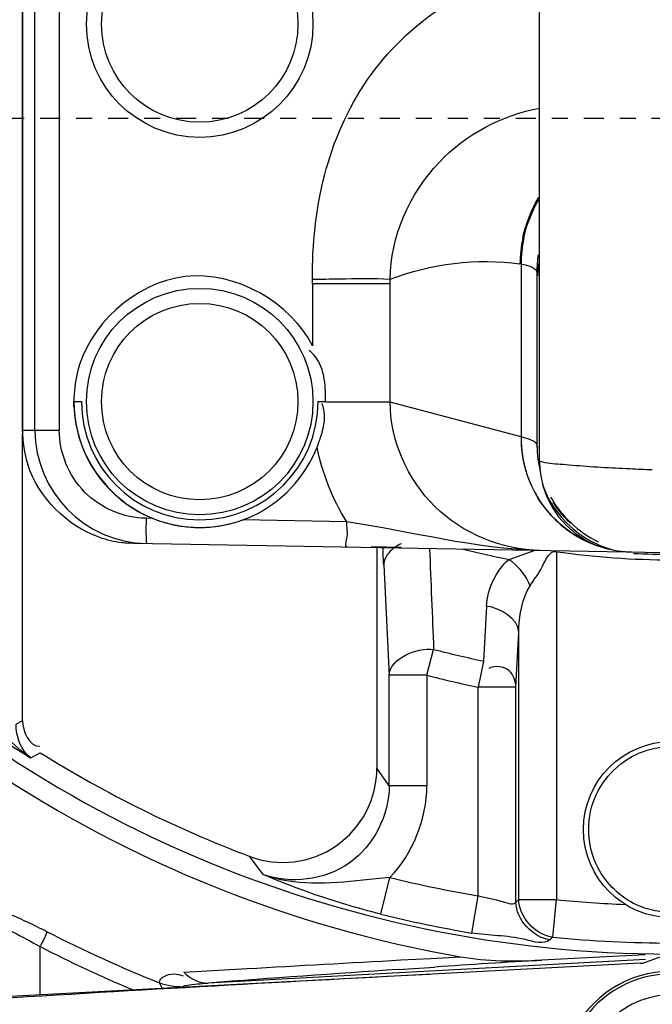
# Model space of a CAD drawing. Header units: inches. Extents: x 22575 to 24734, y 6028 to 6659.
# Tile 128 of 163: x 24588.48 to 24592.44, y 6497.71 to 6503.87. Entities that reach past the tile are written whole.
import ezdxf

# ---------------------------------------------------------------- set-up
doc = ezdxf.new("R2010")
doc.units = ezdxf.units.IN
doc.header["$LTSCALE"] = 0.5
doc.header["$MEASUREMENT"] = 0
doc.linetypes.add('CENTER', pattern=[2, 1.25, -0.25, 0.25, -0.25])
doc.layers.add('CL', color=1, linetype='Continuous')

# ---------------------------------------------------------------- blocks, each defined once
blk = doc.blocks.new('Flygt Large 14 MGD')
at = {"color": 6, "linetype": 'Continuous'}
for p, q in [((24499.6553, 6495.5329), (24499.6553, 6502.1788)), ((24496.4984, 6495.7242), (24496.4984, 6501.9875)), ((24496.6502, 6501.9875), (24496.6502, 6495.7242)), ((24496.4192, 6498.6984), (24496.4192, 6495.7256)), ((24496.4195, 6498.6984), (24496.4195, 6495.7255)), ((24499.5395, 6496.7632), (24499.5328, 6496.7642)), ((24499.5395, 6496.7632), (24499.5396, 6495.6831)), ((24498.7204, 6495.8994), (24498.7204, 6496.6693)), ((24499.6391, 6496.7126), (24499.642, 6496.6906)), ((24499.6391, 6496.7126), (24499.6391, 6495.6341)), ((24498.2351, 6496.6397), (24498.235, 6496.6497)), ((24498.2351, 6496.6397), (24498.2351, 6496.2516)), ((24498.7205, 6496.6397), (24498.2351, 6496.6397)), ((24496.7423, 6495.8706), (24496.7416, 6495.9031)), ((24498.7204, 6495.8994), (24498.3165, 6495.8994)), ((24499.5396, 6495.6831), (24498.7204, 6495.8994)), ((24496.4192, 6495.7255), (24496.4195, 6495.7255)), ((24496.4195, 6495.7255), (24496.4984, 6495.7242)), ((24496.4204, 6493.9065), (24496.4204, 6495.7016)), ((24496.4984, 6495.7242), (24496.6502, 6495.7242)), ((24499.6449, 6495.617), (24499.643, 6495.623)), ((24499.6449, 6495.617), (24499.643, 6495.6203)), ((24499.6508, 6495.5087), (24499.651, 6495.5077)), ((24499.655, 6495.5201), (24499.6553, 6495.5155)), ((24499.6553, 6495.5329), (24499.6554, 6495.5201)), ((24499.6553, 6495.5155), (24499.6557, 6495.509)), ((24499.6554, 6495.5201), (24499.656, 6495.5035)), ((24499.6557, 6495.509), (24499.656, 6495.5035)), ((24499.656, 6495.5035), (24499.6615, 6495.4488)), ((24497.2359, 6495.1723), (24497.1935, 6495.173)), ((24498.4487, 6495.1511), (24497.7964, 6495.1625)), ((24499.8379, 6495.1525), (24499.8453, 6495.1452)), ((24497.1153, 6495.017), (24497.0841, 6495.0182)), ((24497.1153, 6495.017), (24500.4348, 6494.959)), ((24498.6375, 6494.9904), (24498.6375, 6493.6102)), ((24499.4646, 6494.9154), (24499.6274, 6494.9734)), ((24499.761, 6494.9643), (24499.761, 6492.7874)), ((24498.6804, 6494.883), (24498.7144, 6494.1894)), ((24499.3242, 6494.6233), (24499.3049, 6494.2803)), ((24499.5073, 6494.1167), (24499.5251, 6494.46)), ((24499.5251, 6492.7874), (24499.5251, 6494.46)), ((24498.9504, 6494.1915), (24498.9928, 6494.353)), ((24499.3049, 6494.2803), (24499.2714, 6494.1167)), ((24498.7145, 6493.4996), (24498.7145, 6494.1915)), ((24498.9504, 6494.1915), (24498.7145, 6494.1915)), ((24498.9504, 6494.1915), (24498.9504, 6493.4998)), ((24499.2714, 6492.8111), (24499.2714, 6494.1167)), ((24499.5073, 6494.1167), (24499.2714, 6494.1167)), ((24499.5073, 6492.7713), (24499.5073, 6494.1167)), ((24496.4204, 6493.9065), (24496.3812, 6493.8848)), ((24496.4714, 6493.6742), (24496.5315, 6493.7064)), ((24498.7145, 6493.4996), (24498.6375, 6493.6102)), ((24498.9504, 6493.4996), (24498.7145, 6493.4996)), ((24497.8389, 6493.0587), (24497.9248, 6492.9449)), ((24498.6623, 6492.6967), (24498.719, 6492.9256)), ((24499.2325, 6492.5784), (24499.2714, 6492.8111)), ((24499.5251, 6492.7874), (24499.5073, 6492.7713)), ((24499.5251, 6492.7874), (24499.761, 6492.7874)), ((24499.7377, 6492.5527), (24499.761, 6492.7874)), ((24499.7332, 6492.5532), (24499.7194, 6492.5366)), ((24496.5307, 6492.1921), (24496.5308, 6492.4935)), ((24500.3178, 6492.4124), (24497.5825, 6492.2653)), ((24498.7884, 6492.4097), (24498.9753, 6492.4199)), ((24498.9753, 6492.4199), (24499.1597, 6492.4299)), ((24500.3163, 6492.4423), (24499.6687, 6492.4084)), ((24500.3187, 6492.3958), (24500.4817, 6492.4551)), ((24500.2845, 6492.3888), (24496.0942, 6492.1692)), ((24497.4291, 6492.3332), (24497.8255, 6492.3559)), ((24498.7716, 6492.3505), (24499.0007, 6492.3658))]:
    blk.add_line(p, q, dxfattribs=at)
at = {"color": 7, "linetype": 'Continuous'}
for p, q in [((24496.7416, 6495.9031), (24496.7888, 6495.9031)), ((24498.2691, 6495.9031), (24498.3164, 6495.9031)), ((24498.7888, 6494.9904), (24498.6008, 6494.9947))]:
    blk.add_line(p, q, dxfattribs=at)
at = {"color": 6, "linetype": 'Continuous'}
for points in [[(24498.235, 6496.6497), (24498.235, 6496.6563), (24498.235, 6496.6596), (24498.235, 6496.6629), (24498.2349, 6496.6662), (24498.2349, 6496.6695)], [(24499.6508, 6495.5087), (24499.6526, 6495.4996), (24499.6553, 6495.487), (24499.6584, 6495.4734), (24499.6594, 6495.4695)], [(24499.6552, 6495.5191), (24499.655, 6495.5211), (24499.6549, 6495.5221), (24499.6549, 6495.5226), (24499.6549, 6495.5224), (24499.6549, 6495.5215), (24499.655, 6495.5201)], [(24499.6615, 6495.4488), (24499.6768, 6495.3772), (24499.7014, 6495.3077), (24499.7344, 6495.2425), (24499.7749, 6495.1828), (24499.823, 6495.1283), (24499.8776, 6495.0804), (24499.9373, 6495.0402), (24500.0023, 6495.0077), (24500.0714, 6494.9835), (24500.1423, 6494.9686), (24500.2131, 6494.9629)], [(24499.8483, 6495.1424), (24499.8438, 6495.1467), (24499.8354, 6495.1549), (24499.8238, 6495.167), (24499.8109, 6495.181), (24499.7973, 6495.1969), (24499.7828, 6495.2149), (24499.7686, 6495.2339), (24499.7548, 6495.2539), (24499.7414, 6495.275)]]:
    blk.add_lwpolyline(points, dxfattribs=at)
at = {"color": 7, "linetype": 'Continuous'}
blk.add_lwpolyline([(24500.2845, 6492.3888), (24500.2884, 6492.3891), (24500.2923, 6492.3895), (24500.2961, 6492.39), (24500.3, 6492.3907), (24500.3038, 6492.3914), (24500.3076, 6492.3923), (24500.3113, 6492.3934), (24500.315, 6492.3945), (24500.3187, 6492.3958)], dxfattribs=at)
at = {"color": 6, "linetype": 'Continuous'}
for centre, radius in [((24500.4817, 6497.6747), 16.5354), ((24500.4817, 6497.6747), 13.0393), ((24497.529, 6498.2653), 0.7087), ((24497.529, 6498.2653), 0.6142), ((24497.529, 6495.9031), 0.7087), ((24497.529, 6495.9031), 0.6142), ((24500.4817, 6493.2259), 0.5512)]:
    blk.add_circle(centre, radius, dxfattribs=at)
for centre, radius, start, end in [((24500.4817, 6497.6747), 16.5917, 117.49465, 109.75854), ((24500.4817, 6497.0055), 13.8976, 91.9859, 268.01409), ((24500.4817, 6497.6747), 13.2284, 91.5783, 88.4217), ((24500.4817, 6500.037), 7.5903, 270.10968, 206.31179), ((24500.3471, 6496.7595), 0.8143, 168.22141, 179.67017), ((24500.3531, 6496.7584), 0.8136, 168.19089, 179.66418), ((24500.4243, 6496.7141), 0.7857, 172.05711, 179.92734), ((24500.4243, 6496.7119), 0.7852, 172.27935, 179.94938), ((24500.4235, 6496.6902), 0.7816, 174.42148, 179.96667), ((24499.6153, 6496.7099), 0.024, 6.60297, 12.57514), ((24497.1332, 6495.7264), 0.714, 180.06626, 197.73476), ((24497.1338, 6495.7263), 0.7142, 180.06271, 197.72177), ((24497.208, 6495.725), 0.7095, 180.06757, 269.05506), ((24499.2633, 6494.6987), 1.0225, 73.16543, 74.32458), ((24500.3121, 6495.6343), 0.673, 180.01624, 188.76907), ((24500.3182, 6495.635), 0.6791, 188.75011, 190.71604), ((24500.3153, 6495.6344), 0.6762, 190.79501, 193.61578), ((24500.2195, 6495.533), 0.5642, 182.99843, 187.10044), ((24500.2246, 6495.5336), 0.5694, 187.09647, 191.85918), ((24497.1285, 6495.7295), 0.7127, 251.24702, 263.04098), ((24497.1285, 6495.729), 0.7122, 251.23529, 263.03489), ((24497.128, 6495.7253), 0.7085, 263.04005, 266.44871), ((24497.128, 6495.7246), 0.7078, 263.03427, 266.44654), ((24771.9197, 6505.8453), 273.1688, 182.278577, 182.411162), ((24500.4817, 6500.037), 5.2216, 255.53199, 258.76769), ((24500.4817, 6500.037), 5.1236, 261.91359, 278.08641), ((24500.225, 6495.5131), 0.5503, 267.33184, 268.9976), ((24500.4817, 6500.037), 5.0891, 267.30453, 272.69547), ((24499.2833, 6494.6503), 0.3212, 51.58082, 55.6269), ((24500.4817, 6500.037), 7.5212, 223.86498, 237.77713), ((24500.4817, 6500.037), 7.5903, 223.68821, 269.87952), ((24500.4827, 6497.6665), 13.2319, 193.62745, 269.36225), ((24500.4817, 6500.037), 5.8757, 255.32032, 258.44594), ((24500.4817, 6500.037), 6.0427, 255.32032, 258.44594), ((24500.4817, 6500.037), 7.462, 238.03573, 249.25732), ((24498.0483, 6493.6094), 0.5892, 249.18393, 0.07339), ((24500.4817, 6500.037), 7.3265, 256.07854, 260.49137), ((24500.4817, 6500.037), 7.2853, 264.32255, 267.71585), ((24500.4817, 6500.037), 7.5624, 256.07846, 260.49137), ((24500.2473, 6499.7273), 8.0299, 242.78563, 248.29143), ((24500.4817, 6500.037), 7.5212, 264.32255, 275.67745), ((24500.2464, 6499.7166), 8.1228, 242.77833, 247.3112), ((24508.3209, 6351.3183), 141.3551, 93.509177, 93.780504), ((24516.0783, 6165.0853), 327.6816, 92.992956, 93.496646), ((24509.0607, 6340.4402), 152.2584, 93.874818, 94.323456), ((24500.4817, 6491.6511), 0.6722, 31.83477, 148.16523), ((24500.4817, 6491.6511), 0.5411, 41.83887, 138.16113)]:
    blk.add_arc(centre, radius, start, end, dxfattribs=at)
at = {"color": 7, "linetype": 'Continuous'}
for centre, radius, start, end in [((24497.6033, 6495.9113), 0.8618, 180.5283, 184.34593), ((24497.529, 6495.9031), 0.7874, 180, 288.38491), ((24497.529, 6495.9031), 0.7402, 180, 360), ((24497.5893, 6495.9103), 0.8478, 184.35143, 185.87806), ((24500.2678, 6495.6778), 0.7285, 179.57262, 197.15794), ((24500.268, 6495.6775), 0.7282, 179.5613, 191.68403), ((24494.4541, 6497.0809), 4.0802, 338.9992, 339.3205), ((24500.2526, 6495.674), 0.7124, 191.66074, 204.00459), ((24500.2559, 6495.6749), 0.7162, 197.21632, 203.16579), ((24500.2572, 6495.6754), 0.7176, 203.1625, 209.09375), ((24500.2653, 6495.6806), 0.7266, 204.07127, 209.9886), ((24500.2528, 6495.6729), 0.7125, 209.0904, 215.05731), ((24497.5604, 6495.9619), 0.8537, 242.13524, 247.65807), ((24497.4978, 6495.9939), 0.8834, 292.88311, 293.84078), ((24497.5255, 6495.8928), 0.7766, 248.09936, 253.6878), ((24497.5289, 6495.904), 0.7882, 253.68157, 259.27263), ((24497.529, 6495.9042), 0.7885, 259.27085, 260.7282), ((24497.5287, 6495.9025), 0.7868, 260.72813, 262.09971), ((24497.5288, 6495.9037), 0.788, 262.10179, 265.8097), ((24497.5293, 6495.9029), 0.7871, 274.3219, 280.09309), ((24497.5297, 6495.9009), 0.7851, 280.08943, 286.19046), ((24497.5313, 6495.8953), 0.7793, 286.1941, 288.40437), ((24497.5325, 6495.8917), 0.7755, 288.40485, 289.89829), ((24497.4845, 6496.0265), 0.9186, 289.84945, 291.91531), ((24497.4924, 6496.0066), 0.8972, 291.91958, 292.88311), ((24497.529, 6495.9061), 0.7904, 265.80842, 267.60995), ((24497.5291, 6495.9067), 0.791, 267.60974, 272.38707), ((24497.5291, 6495.9051), 0.7894, 272.38741, 274.32212), ((24500.2458, 6495.6599), 0.6972, 239.32115, 251.02942), ((24500.2475, 6495.6666), 0.7042, 239.94532, 250.99145), ((24500.2478, 6495.6603), 0.698, 267.1825, 268.99877), ((24500.4817, 6491.6511), 0.689, 25.76325, 155.06495)]:
    blk.add_arc(centre, radius, start, end, dxfattribs=at)
at = {"color": 6, "linetype": 'Continuous'}
blk.add_ellipse((24500.4807, 6499.9918), major_axis=(-0.0006, -7.6764), ratio=1, start_param=-0.589444, end_param=-0.172867, dxfattribs=at)
for points, knots in [([(24508.8642, 6513.5333), (24509.1819, 6513.3882), (24509.829, 6513.1232), (24511.0703, 6512.4795), (24513.1525, 6511.196), (24515.7909, 6508.8649), (24518.2589, 6505.445), (24520.5105, 6500.3153), (24521.1911, 6493.1796), (24518.5751, 6485.0427), (24513.0843, 6478.5027), (24505.5888, 6474.4271), (24497.1569, 6473.2714), (24491.5907, 6474.4564), (24489.0078, 6475.4889)], [0, 0, 0, 0, 0.015697, 0.031393, 0.062773, 0.125436, 0.188116, 0.250802, 0.375528, 0.500306, 0.625148, 0.750062, 0.875014, 1, 1, 1, 1]), ([(24508.7951, 6513.352), (24511.3569, 6512.3104), (24514.9057, 6509.8038), (24518.1433, 6505.2561), (24520.3638, 6500.1182), (24520.9786, 6492.981), (24518.2665, 6484.8785), (24512.6787, 6478.4215), (24505.1131, 6474.4751), (24496.6575, 6473.4854), (24491.1167, 6474.7937), (24488.5579, 6475.8854)], [0, 0, 0, 0, 0.124465, 0.187141, 0.249831, 0.374614, 0.499522, 0.624525, 0.749627, 0.874792, 1, 1, 1, 1]), ([(24475.7765, 6512.4814), (24474.3, 6509.4194), (24472.4498, 6502.792), (24473.3391, 6492.6096), (24477.8407, 6483.5456), (24485.348, 6476.8444), (24494.7881, 6473.5501), (24503.0999, 6474.1401), (24509.0913, 6476.6028), (24514.389, 6480.2085), (24517.3667, 6484.1864), (24518.6518, 6487.0753)], [0, 0, 0, 0, 0.130141, 0.256914, 0.383071, 0.508363, 0.632667, 0.756007, 0.817618, 0.878957, 1, 1, 1, 1]), ([(24475.6571, 6512.3413), (24474.2827, 6509.3972), (24472.4701, 6503.0097), (24473.1803, 6493.086), (24477.4101, 6484.0583), (24484.6571, 6477.1989), (24493.9745, 6473.5931), (24502.3466, 6473.9036), (24508.4861, 6476.1802), (24512.6439, 6478.8318), (24516.1199, 6482.3288), (24517.8546, 6485.1289), (24518.552, 6486.6026)], [0, 0, 0, 0, 0.12495, 0.249862, 0.37474, 0.499589, 0.624414, 0.749191, 0.811899, 0.874607, 0.937303, 1, 1, 1, 1]), ([(24508.2263, 6482.4576), (24506.4086, 6481.3874), (24502.3368, 6479.9069), (24495.8742, 6480.0247), (24489.8589, 6482.389), (24485.0136, 6486.661), (24481.9013, 6492.3176), (24480.8068, 6498.6736), (24481.8393, 6505.0473), (24483.916, 6508.8197), (24485.1813, 6510.5108)], [0, 0, 0, 0, 0.124914, 0.249885, 0.374837, 0.499806, 0.624822, 0.749912, 0.874925, 1, 1, 1, 1]), ([(24486.4825, 6507.4771), (24484.7228, 6504.9649), (24482.5589, 6498.8371), (24484.564, 6489.3934), (24491.1511, 6482.3318), (24497.4135, 6480.5986), (24500.4807, 6480.5982)], [0, 0, 0, 0, 0.249998, 0.500001, 0.750002, 1, 1, 1, 1]), ([(24500.4817, 6481.0778), (24497.5015, 6481.0781), (24491.417, 6482.7643), (24485.0197, 6489.6262), (24483.0706, 6498.8017), (24485.1783, 6504.7524), (24486.8875, 6507.1932)], [0, 0, 0, 0, 0.250025, 0.500032, 0.750017, 1, 1, 1, 1]), ([(24498.2349, 6496.6695), (24498.2297, 6497.101), (24498.4206, 6498.0004), (24499.2329, 6498.5499), (24499.6551, 6498.6078)], [0, 0, 0, 0, 0.503133, 1, 1, 1, 1]), ([(24498.7204, 6496.6693), (24498.7227, 6496.9332), (24498.945, 6497.4465), (24499.4222, 6497.696), (24499.657, 6497.7392)], [0, 0, 0, 0, 0.524966, 1, 1, 1, 1]), ([(24499.5395, 6496.7631), (24499.5616, 6496.7593), (24499.5956, 6496.752), (24499.6297, 6496.7334), (24499.6361, 6496.7219)], [0, 0, 0, 0, 0.630602, 1, 1, 1, 1]), ([(24499.642, 6496.6906), (24499.6423, 6496.6877), (24499.6488, 6496.732), (24499.6454, 6496.7357), (24499.6459, 6496.754)], [0, 0, 0, 0, 0.136277, 1, 1, 1, 1]), ([(24498.2349, 6496.6695), (24498.2906, 6496.6702), (24498.4524, 6496.6706), (24498.6145, 6496.6765), (24498.7204, 6496.6695)], [0, 0, 0, 0, 0.344543, 1, 1, 1, 1]), ([(24499.6361, 6496.7219), (24499.6366, 6496.7208), (24499.6377, 6496.7186), (24499.6384, 6496.7162), (24499.6387, 6496.7151)], [0, 0, 0, 0, 0.507672, 1, 1, 1, 1]), ([(24499.6586, 6494.9725), (24499.4208, 6494.9767), (24498.9308, 6495.1725), (24498.7215, 6495.6628), (24498.7203, 6495.8994)], [0, 0, 0, 0, 0.50124, 1, 1, 1, 1]), ([(24497.1935, 6495.173), (24497.0541, 6495.1755), (24496.766, 6495.2948), (24496.6502, 6495.5848), (24496.6502, 6495.7242)], [0, 0, 0, 0, 0.500109, 1, 1, 1, 1]), ([(24499.6391, 6495.6341), (24499.6375, 6495.6441), (24499.6063, 6495.6631), (24499.5792, 6495.6714), (24499.5595, 6495.6774)], [0, 0, 0, 0, 0.329511, 1, 1, 1, 1]), ([(24499.643, 6495.6203), (24499.6422, 6495.6219), (24499.6405, 6495.6264), (24499.6396, 6495.6311), (24499.6391, 6495.6341)], [0, 0, 0, 0, 0.371329, 1, 1, 1, 1]), ([(24500.0002, 6483.2692), (24498.3727, 6483.3257), (24495.1061, 6484.0241), (24490.8897, 6486.7043), (24487.8571, 6490.6916), (24486.8937, 6493.9104), (24486.7099, 6495.5406)], [0, 0, 0, 0, 0.24915, 0.49873, 0.749004, 1, 1, 1, 1]), ([(24499.6602, 6495.5294), (24499.659, 6495.5299), (24499.6572, 6495.5307), (24499.6554, 6495.5322), (24499.6553, 6495.5329)], [0, 0, 0, 0, 0.645038, 1, 1, 1, 1]), ([(24499.8597, 6495.504), (24499.8346, 6495.506), (24499.7684, 6495.5137), (24499.6991, 6495.5141), (24499.6602, 6495.5294)], [0, 0, 0, 0, 0.375793, 1, 1, 1, 1]), ([(24500.3608, 6495.4759), (24500.3139, 6495.4776), (24500.1467, 6495.4846), (24499.9797, 6495.4941), (24499.8597, 6495.504)], [0, 0, 0, 0, 0.280815, 1, 1, 1, 1]), ([(24497.1935, 6495.173), (24497.1932, 6495.156), (24497.1929, 6495.1229), (24497.1928, 6495.0897), (24497.193, 6495.0736)], [0, 0, 0, 0, 0.512696, 1, 1, 1, 1]), ([(24498.4515, 6494.9936), (24498.4361, 6494.9939), (24498.4633, 6495.0796), (24498.4481, 6495.114), (24498.4487, 6495.1511)], [0, 0, 0, 0, 0.293549, 1, 1, 1, 1]), ([(24497.193, 6495.0736), (24497.1931, 6495.0616), (24497.1936, 6495.0432), (24497.1943, 6495.0248), (24497.1953, 6495.0185)], [0, 0, 0, 0, 0.653164, 1, 1, 1, 1]), ([(24497.1953, 6495.0185), (24497.1954, 6495.0177), (24497.1956, 6495.0169), (24497.196, 6495.0156), (24497.1963, 6495.0156)], [0, 0, 0, 0, 0.717241, 1, 1, 1, 1]), ([(24498.7885, 6495.0137), (24498.7809, 6495.0102), (24498.7662, 6495.0025), (24498.7524, 6494.9933), (24498.7459, 6494.9885)], [0, 0, 0, 0, 0.509881, 1, 1, 1, 1]), ([(24498.6803, 6494.8808), (24498.6794, 6494.8974), (24498.6778, 6494.9325), (24498.6764, 6494.9676), (24498.6759, 6494.986)], [0, 0, 0, 0, 0.475704, 1, 1, 1, 1]), ([(24498.7459, 6494.9885), (24498.7343, 6494.9798), (24498.7138, 6494.9613), (24498.6982, 6494.9385), (24498.6926, 6494.927)], [0, 0, 0, 0, 0.531306, 1, 1, 1, 1]), ([(24499.5966, 6494.7515), (24499.6216, 6494.7911), (24499.6697, 6494.8491), (24499.7194, 6494.9759), (24499.761, 6494.9643)], [0, 0, 0, 0, 0.520382, 1, 1, 1, 1]), ([(24498.684, 6494.9038), (24498.6829, 6494.9), (24498.6813, 6494.8923), (24498.6805, 6494.8846), (24498.6803, 6494.8808)], [0, 0, 0, 0, 0.510467, 1, 1, 1, 1]), ([(24498.6926, 6494.927), (24498.6907, 6494.9232), (24498.6875, 6494.9156), (24498.685, 6494.9077), (24498.684, 6494.9038)], [0, 0, 0, 0, 0.510846, 1, 1, 1, 1]), ([(24499.5073, 6494.1167), (24499.5051, 6494.1534), (24499.4817, 6494.2432), (24499.3768, 6494.253), (24499.338, 6494.2344)], [0, 0, 0, 0, 0.461158, 1, 1, 1, 1]), ([(24498.7145, 6493.4996), (24498.7148, 6493.3182), (24498.5239, 6492.9315), (24498.0954, 6492.8831), (24497.9248, 6492.9449)], [0, 0, 0, 0, 0.499997, 1, 1, 1, 1]), ([(24498.7191, 6492.9256), (24498.6622, 6492.9205), (24498.4004, 6492.8909), (24498.1195, 6492.8707), (24497.9248, 6492.9449)], [0, 0, 0, 0, 0.214958, 1, 1, 1, 1]), ([(24498.6623, 6492.6967), (24498.5885, 6492.715), (24498.338, 6492.7832), (24498.0936, 6492.8729), (24497.9248, 6492.9449)], [0, 0, 0, 0, 0.29288, 1, 1, 1, 1]), ([(24496.5751, 6492.5864), (24496.4482, 6492.6493), (24496.2078, 6492.7609), (24495.8857, 6492.8556), (24495.5868, 6492.8431), (24495.5153, 6492.6902), (24495.5058, 6492.6269)], [0, 0, 0, 0, 0.347711, 0.642822, 0.842865, 1, 1, 1, 1]), ([(24499.5073, 6492.7713), (24499.4953, 6492.7496), (24499.3875, 6492.7901), (24499.324, 6492.7935), (24499.2714, 6492.8111)], [0, 0, 0, 0, 0.309115, 1, 1, 1, 1]), ([(24495.5621, 6492.5405), (24495.5673, 6492.603), (24495.6295, 6492.7518), (24495.9082, 6492.7696), (24496.2003, 6492.6668), (24496.4176, 6492.5583), (24496.5307, 6492.4934)], [0, 0, 0, 0, 0.166087, 0.363003, 0.65448, 1, 1, 1, 1]), ([(24496.575, 6492.5863), (24496.5698, 6492.5732), (24496.5552, 6492.5421), (24496.5399, 6492.5114), (24496.5307, 6492.4934)], [0, 0, 0, 0, 0.411984, 1, 1, 1, 1]), ([(24499.7194, 6492.5366), (24499.6805, 6492.5026), (24499.4905, 6492.5689), (24499.3425, 6492.56), (24499.2325, 6492.5784)], [0, 0, 0, 0, 0.316354, 1, 1, 1, 1]), ([(24497.2771, 6492.2669), (24497.2753, 6492.3015), (24497.3572, 6492.3333), (24497.4065, 6492.3173), (24497.4263, 6492.3108)], [0, 0, 0, 0, 0.624543, 1, 1, 1, 1]), ([(24497.2944, 6492.232), (24497.2916, 6492.2384), (24497.2861, 6492.2502), (24497.2802, 6492.2617), (24497.2772, 6492.2669)], [0, 0, 0, 0, 0.539547, 1, 1, 1, 1]), ([(24497.4241, 6492.2428), (24497.4284, 6492.2485), (24497.4874, 6492.2575), (24497.5361, 6492.2626), (24497.5825, 6492.2653)], [0, 0, 0, 0, 0.133887, 1, 1, 1, 1])]:
    blk.add_open_spline(points, degree=3, knots=knots, dxfattribs=at)
for points in [[(24499.5499, 6496.9257), (24499.5685, 6497.0148), (24499.603, 6497.1019), (24499.6502, 6497.1798)], [(24499.5567, 6496.9249), (24499.5744, 6497.0096), (24499.6065, 6497.0925), (24499.6502, 6497.1672)], [(24498.7204, 6496.6693), (24498.9757, 6496.7649), (24499.2631, 6496.8043), (24499.5328, 6496.7642)], [(24498.4487, 6495.1511), (24498.3605, 6495.2937), (24498.2966, 6495.4543), (24498.2632, 6495.6187)], [(24496.8994, 6495.0547), (24496.6984, 6495.123), (24496.5179, 6495.3068), (24496.4531, 6495.5089)], [(24496.8994, 6495.0547), (24496.6986, 6495.123), (24496.5182, 6495.3068), (24496.4534, 6495.5089)], [(24499.6674, 6495.4166), (24499.7153, 6495.1886), (24499.9667, 6494.9742), (24500.1994, 6494.9634)], [(24499.7246, 6495.3061), (24499.7911, 6495.1875), (24499.8996, 6495.0858), (24500.0222, 6495.0269)], [(24499.6586, 6494.9725), (24499.251, 6494.9795), (24498.8521, 6495.0921), (24498.4487, 6495.1511)], [(24499.3242, 6494.6233), (24499.3303, 6494.7312), (24499.3809, 6494.8471), (24499.4646, 6494.9154)], [(24499.5966, 6494.7515), (24499.5729, 6494.8097), (24499.5322, 6494.8629), (24499.4829, 6494.9019)], [(24499.5251, 6494.46), (24499.5277, 6494.56), (24499.5431, 6494.667), (24499.5966, 6494.7515)], [(24499.5251, 6494.46), (24499.5206, 6494.5462), (24499.4098, 6494.6121), (24499.3242, 6494.6233)], [(24498.7145, 6494.1915), (24498.7204, 6494.2986), (24498.886, 6494.3637), (24498.9928, 6494.353)], [(24496.4714, 6493.6742), (24496.36, 6493.7486), (24496.2587, 6493.8569), (24496.2149, 6493.9835)], [(24496.4204, 6493.9065), (24496.4204, 6493.8422), (24496.4645, 6493.7425), (24496.5287, 6493.7469)], [(24496.4714, 6493.6742), (24496.4114, 6493.7215), (24496.3772, 6493.8085), (24496.3812, 6493.8848)], [(24498.719, 6492.9256), (24498.8623, 6493.0741), (24498.9504, 6493.2934), (24498.9504, 6493.4998)], [(24499.7332, 6492.5532), (24499.6295, 6492.5658), (24499.5254, 6492.683), (24499.5251, 6492.7874)], [(24499.7194, 6492.5366), (24499.6145, 6492.5476), (24499.5076, 6492.6659), (24499.5073, 6492.7713)], [(24499.1597, 6492.4299), (24499.327, 6492.4007), (24499.4991, 6492.3995), (24499.6687, 6492.4084)], [(24497.8255, 6492.3559), (24498.1465, 6492.3742), (24498.4674, 6492.392), (24498.7884, 6492.4097)], [(24497.4291, 6492.3332), (24497.469, 6492.294), (24497.5266, 6492.264), (24497.5825, 6492.2653)], [(24497.2772, 6492.2669), (24497.3241, 6492.2507), (24497.3744, 6492.2425), (24497.424, 6492.2428)]]:
    blk.add_open_spline(points, degree=3, dxfattribs=at)
at = {"color": 7, "linetype": 'Continuous'}
for points, knots in [([(24498.2351, 6496.2516), (24498.0983, 6496.5213), (24497.4126, 6496.9223), (24496.8291, 6496.3751), (24496.7621, 6496.0802)], [0, 0, 0, 0, 0.50001, 1, 1, 1, 1]), ([(24498.2795, 6496.1412), (24498.2719, 6496.1566), (24498.2528, 6496.1871), (24498.2273, 6496.2124), (24498.213, 6496.2239)], [0, 0, 0, 0, 0.484358, 1, 1, 1, 1]), ([(24498.3165, 6495.8994), (24498.3165, 6495.9133), (24498.3163, 6495.9413), (24498.3155, 6495.9693), (24498.3148, 6495.9834)], [0, 0, 0, 0, 0.497552, 1, 1, 1, 1]), ([(24498.31, 6495.8153), (24498.3095, 6495.8279), (24498.3067, 6495.8535), (24498.2996, 6495.8783), (24498.295, 6495.8906)], [0, 0, 0, 0, 0.48948, 1, 1, 1, 1]), ([(24498.2993, 6495.7259), (24498.303, 6495.7405), (24498.3088, 6495.7701), (24498.3105, 6495.8003), (24498.31, 6495.8153)], [0, 0, 0, 0, 0.500671, 1, 1, 1, 1]), ([(24498.2714, 6495.64), (24498.2738, 6495.6464), (24498.2786, 6495.6593), (24498.2831, 6495.6723), (24498.2853, 6495.6788)], [0, 0, 0, 0, 0.499493, 1, 1, 1, 1]), ([(24498.2853, 6495.6788), (24498.288, 6495.6866), (24498.293, 6495.7022), (24498.2974, 6495.718), (24498.2993, 6495.7259)], [0, 0, 0, 0, 0.500837, 1, 1, 1, 1]), ([(24500.0322, 6492.9653), (24499.9605, 6493.0888), (24499.9236, 6493.4133), (24500.1489, 6493.6506), (24500.2808, 6493.7052)], [0, 0, 0, 0, 0.49998, 1, 1, 1, 1]), ([(24500.4115, 6492.7117), (24500.3893, 6492.7148), (24500.3452, 6492.7235), (24500.3026, 6492.7377), (24500.2818, 6492.7462)], [0, 0, 0, 0, 0.500125, 1, 1, 1, 1])]:
    blk.add_open_spline(points, degree=3, knots=knots, dxfattribs=at)
for points in [[(24498.3148, 6495.9834), (24498.3118, 6496.0372), (24498.3034, 6496.0929), (24498.2795, 6496.1412)], [(24496.7621, 6496.0802), (24496.749, 6496.0223), (24496.7422, 6495.9627), (24496.7415, 6495.9033)], [(24496.746, 6495.8235), (24496.7513, 6495.772), (24496.7614, 6495.7208), (24496.7765, 6495.6713)], [(24496.7765, 6495.6713), (24496.8352, 6495.4791), (24496.9838, 6495.3012), (24497.1614, 6495.2072)], [(24497.8549, 6495.1859), (24498.0363, 6495.2661), (24498.1916, 6495.4337), (24498.2632, 6495.6187)], [(24499.8901, 6495.0603), (24499.7864, 6495.1216), (24499.6962, 6495.213), (24499.636, 6495.3174)], [(24499.6695, 6495.2636), (24499.7281, 6495.1802), (24499.8066, 6495.108), (24499.8948, 6495.057)], [(24500.2808, 6493.7052), (24500.3439, 6493.7313), (24500.4134, 6493.7445), (24500.4817, 6493.7456)], [(24500.2818, 6492.7462), (24500.1794, 6492.7883), (24500.0878, 6492.8696), (24500.0322, 6492.9653)]]:
    blk.add_open_spline(points, degree=3, dxfattribs=at)
at = {"layer": 'CL', "linetype": 'CENTER', "ltscale": 0.2}
blk.add_line((24500.4817, 6497.6747), (24467.3411, 6497.6747), dxfattribs=at)

msp = doc.modelspace()

# ---------------------------------------------------------------- block references
msp.add_blockref('Flygt Large 14 MGD', (92.0788, 5.5781))

doc.saveas('drawing.dxf')
